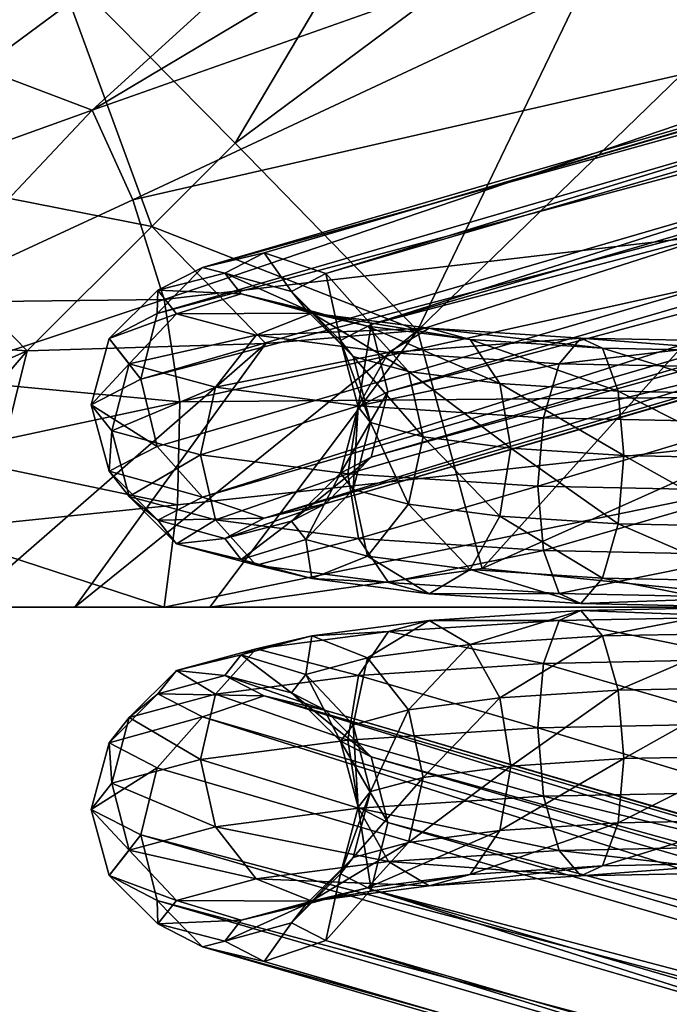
# Model space of a CAD drawing. Header units: inches. Extents: x -3.5 to 50, y -16.5 to 11.8.
# Tile 69 of 256: x 26.7 to 27.9, y -13.7 to -11.9. Entities that reach past the tile are written whole.
import ezdxf

# ---------------------------------------------------------------- set-up
doc = ezdxf.new("R2010")
doc.units = ezdxf.units.IN
doc.header["$MEASUREMENT"] = 0
doc.layers.add('AFUCH-3-BSPT', color=4, linetype='Continuous')
doc.layers.add('AFUCH-3-STUP', color=5, linetype='Continuous')

msp = doc.modelspace()

# ---------------------------------------------------------------- meshes
at = {"layer": 'AFUCH-3-BSPT'}
mesh = msp.add_polyface(dxfattribs=at)
corners = [(30.3548, -10.0906, 13.1436), (30.3548, -10.0906, 13.0186), (30.3548, -15.9174, 13.0186), (30.3998, -9.8646, 13.1436), (30.3998, -9.8646, 13.0186), (30.5278, -9.673, 13.1436), (30.5278, -9.673, 13.0186), (30.7194, -9.545, 13.1436), (30.7194, -9.545, 13.0186), (30.3998, -16.1434, 13.1436), (30.9454, -9.5001, 13.1436), (28.038, -13.004, 0.651), (27.7211, -12.9976, 0.703), (28.038, -12.986, 0.5228), (27.7614, -12.95, 0.8164), (28.038, -12.9555, 0.771), (27.7908, -12.8486, 0.8912), (28.038, -12.8536, 0.8506), (27.8016, -12.7207, 0.9074), (28.038, -12.7254, 0.8686), (27.7908, -12.6004, 0.8607), (28.038, -12.6054, 0.8202), (27.7614, -12.5202, 0.7636), (28.038, -12.5258, 0.7182), (27.7211, -12.5014, 0.642), (28.038, -12.5077, 0.59), (27.6809, -12.549, 0.5287), (28.038, -12.5562, 0.4701), (27.6515, -12.6504, 0.4538), (28.038, -12.6582, 0.3904), (27.6407, -12.7783, 0.4376), (28.038, -12.7863, 0.3724), (27.6515, -12.8985, 0.4843), (28.038, -12.9063, 0.4209), (27.6809, -12.9788, 0.5814), (32.0467, -11.2336, 13.0186), (27.3295, -12.4758, 1.8758), (32.0168, -11.1077, 13.0186), (27.3604, -12.6015, 1.8782), (32.004, -11.3595, 13.0186), (27.3295, -12.724, 1.9063), (31.9001, -11.4517, 13.0186), (27.245, -12.8105, 1.9524), (31.7629, -11.4855, 13.0186), (27.1297, -12.8379, 2.0043), (31.6292, -11.4517, 13.0186), (27.0143, -12.7987, 2.048), (31.5347, -11.3595, 13.0186), (26.9299, -12.7036, 2.0718), (26.899, -12.578, 2.0694), (31.9223, -11.0155, 13.0186), (27.245, -12.3807, 1.8996), (31.7886, -10.9817, 13.0186), (27.1297, -12.3416, 1.9434), (31.6514, -11.0155, 13.0186), (27.0143, -12.369, 1.9952), (31.5475, -11.1077, 13.0186), (26.9299, -12.4555, 2.0414), (31.5048, -11.2336, 13.0186)]
mesh.append_faces([[corners[k] for k in face] for face in [(35, 36, 37), (39, 38, 35), (41, 40, 39), (43, 42, 41), (45, 44, 43), (47, 46, 45), (36, 50, 37)]], dxfattribs={"vtx0": -1})
mesh.append_faces([[corners[k] for k in face] for face in [(38, 36, 35), (40, 38, 39), (42, 40, 41), (44, 42, 43), (46, 44, 45), (48, 46, 47)]], dxfattribs={"vtx0": -1, "vtx1": -1})
mesh.append_faces([[corners[k] for k in face] for face in [(5, 0, 9)]], dxfattribs={"vtx0": -1, "vtx1": -1, "vtx2": -1})
mesh.append_faces([[corners[k] for k in face] for face in [(14, 12, 11), (16, 14, 15), (22, 20, 21), (24, 22, 23), (26, 24, 25), (28, 26, 27), (34, 32, 33), (12, 34, 13), (49, 48, 47)]], dxfattribs={"vtx0": -1, "vtx2": -1})
mesh.append_faces([[corners[k] for k in face] for face in [(11, 12, 13), (15, 14, 11), (17, 16, 15), (19, 18, 17), (21, 20, 19), (23, 22, 21), (25, 24, 23), (27, 26, 25), (29, 28, 27), (31, 30, 29), (33, 32, 31), (13, 34, 33), (51, 50, 36), (53, 52, 51), (55, 54, 53), (57, 56, 55), (49, 58, 57)]], dxfattribs={"vtx1": -1, "vtx2": -1})
mesh.append_faces([[corners[k] for k in face] for face in [(0, 1, 2), (3, 4, 1), (1, 0, 3), (3, 5, 6), (6, 4, 3), (5, 7, 8), (8, 6, 5), (4, 6, 8), (2, 1, 4), (5, 3, 0), (10, 7, 5), (18, 16, 17), (20, 18, 19), (30, 28, 29), (32, 30, 31), (52, 50, 51), (54, 52, 53), (56, 54, 55), (58, 56, 57), (47, 58, 49)]], dxfattribs={"vtx2": -1})
mesh = msp.add_polyface(dxfattribs=at)
corners = [(28.038, -13.004, 0.651), (28.038, -13.022, 0.5228), (27.7211, -13.0104, 0.703), (27.7614, -13.0581, 0.8164), (28.038, -13.0525, 0.771), (27.7908, -13.1595, 0.8912), (28.038, -13.1545, 0.8506), (27.8016, -13.2874, 0.9074), (28.038, -13.2826, 0.8686), (27.7908, -13.4076, 0.8607), (28.038, -13.4026, 0.8202), (27.7614, -13.4879, 0.7636), (28.038, -13.4823, 0.7182), (27.7211, -13.5067, 0.642), (28.038, -13.5003, 0.59), (27.6809, -13.459, 0.5287), (28.038, -13.4518, 0.4701), (27.6515, -13.3576, 0.4538), (28.038, -13.3498, 0.3904), (28.038, -13.2217, 0.3724), (27.6407, -13.2297, 0.4376), (27.6515, -13.1095, 0.4843), (28.038, -13.1017, 0.4209), (27.6809, -13.0292, 0.5814), (32.0467, -14.7744, 13.0186), (32.0168, -14.9004, 13.0186), (27.3295, -13.5322, 1.8758), (27.3604, -13.4066, 1.8782), (32.004, -14.6485, 13.0186), (27.3295, -13.2841, 1.9063), (31.9001, -14.5563, 13.0186), (27.245, -13.1976, 1.9524), (31.7629, -14.5226, 13.0186), (27.1297, -13.1702, 2.0043), (31.6292, -14.5563, 13.0186), (27.0143, -13.2093, 2.048), (31.5347, -14.6485, 13.0186), (26.9299, -13.3044, 2.0719), (26.899, -13.4301, 2.0694), (31.9223, -14.9926, 13.0186), (27.245, -13.6273, 1.8996), (31.7886, -15.0263, 13.0186), (27.1297, -13.6665, 1.9434), (31.6514, -14.9926, 13.0186), (27.0143, -13.6391, 1.9952), (31.5475, -14.9004, 13.0186), (26.9299, -13.5526, 2.0414), (31.5048, -14.7744, 13.0186), (30.7194, -16.463, 13.1436), (30.7194, -16.463, 13.0186), (30.9454, -16.508, 13.0186), (30.5278, -16.335, 13.1436), (30.5278, -16.335, 13.0186), (30.3998, -16.1434, 13.1436), (30.3998, -16.1434, 13.0186), (30.3548, -15.9174, 13.1436), (30.3548, -15.9174, 13.0186), (30.3548, -10.0906, 13.1436), (30.3998, -9.8646, 13.0186)]
mesh.append_faces([[corners[k] for k in face] for face in [(7, 6, 5), (9, 8, 7), (21, 19, 20), (41, 40, 39), (43, 42, 41), (45, 44, 43), (47, 46, 45), (36, 38, 47)]], dxfattribs={"vtx0": -1})
mesh.append_faces([[corners[k] for k in face] for face in [(0, 1, 2), (4, 0, 3), (6, 4, 5), (8, 6, 7), (10, 8, 9), (12, 10, 11), (14, 12, 13), (16, 14, 15), (18, 16, 17), (19, 18, 20), (22, 19, 21), (1, 22, 23), (40, 26, 39), (42, 40, 41), (44, 42, 43), (46, 44, 45), (38, 46, 47)]], dxfattribs={"vtx0": -1, "vtx1": -1})
mesh.append_faces([[corners[k] for k in face] for face in [(52, 56, 58)]], dxfattribs={"vtx0": -1, "vtx1": -1, "vtx2": -1})
mesh.append_faces([[corners[k] for k in face] for face in [(3, 0, 2), (5, 4, 3), (11, 10, 9), (13, 12, 11), (15, 14, 13), (17, 16, 15), (23, 22, 21), (2, 1, 23), (38, 36, 37)]], dxfattribs={"vtx0": -1, "vtx2": -1})
mesh.append_faces([[corners[k] for k in face] for face in [(27, 24, 26), (29, 28, 27), (31, 30, 29), (33, 32, 31), (35, 34, 33), (37, 36, 35)]], dxfattribs={"vtx1": -1, "vtx2": -1})
mesh.append_faces([[corners[k] for k in face] for face in [(24, 25, 26), (28, 24, 27), (30, 28, 29), (32, 30, 31), (34, 32, 33), (36, 34, 35), (26, 25, 39), (48, 49, 50), (48, 51, 52), (52, 49, 48), (51, 53, 54), (54, 52, 51), (55, 56, 54), (54, 53, 55), (56, 55, 57), (52, 54, 56), (50, 49, 52), (53, 51, 48), (57, 55, 53)]], dxfattribs={"vtx2": -1})
mesh = msp.add_polyface(dxfattribs=at)
corners = [(27.056, -12.8759, 1.6941), (27.1807, -12.8437, 1.6816), (27.245, -12.8105, 1.9524), (27.1297, -12.8379, 2.0043), (26.9313, -12.8417, 1.6984), (27.0143, -12.7987, 2.048), (26.84, -12.7501, 1.6934), (26.9299, -12.7036, 2.0718), (26.8065, -12.6257, 1.6804), (26.899, -12.578, 2.0694), (26.84, -12.5019, 1.6629), (26.9299, -12.4555, 2.0414), (26.9313, -12.4119, 1.6456), (27.0143, -12.369, 1.9952), (27.056, -12.3797, 1.6331), (27.1297, -12.3416, 1.9434), (27.1807, -12.4139, 1.6288), (27.245, -12.3807, 1.8996), (27.272, -12.5055, 1.6338), (27.2076, -12.8777, 1.4046), (27.272, -12.7537, 1.6643), (27.0868, -12.9149, 1.3768), (27.2188, -12.9506, 1.0863), (27.3228, -12.9089, 1.151), (26.966, -12.8856, 1.3409), (27.1148, -12.9258, 1.0134), (27.3619, -12.958, 0.751), (26.8775, -12.7976, 1.3064), (27.0386, -12.8411, 0.9519), (27.3061, -12.876, 0.6678), (26.8452, -12.6746, 1.2826), (27.0108, -12.7193, 0.9183), (27.2857, -12.7552, 0.6262), (26.8775, -12.5495, 1.2759), (27.0386, -12.593, 0.9215), (27.3061, -12.6279, 0.6374), (26.966, -12.4558, 1.2881), (27.1148, -12.496, 0.9607), (27.3619, -12.5282, 0.6982), (27.0868, -12.4186, 1.3159), (27.2188, -12.4543, 1.0254), (27.296, -12.5359, 1.3864), (27.2076, -12.448, 1.3519), (27.3228, -12.4791, 1.0982)]
mesh.append_faces([[corners[k] for k in face] for face in [(30, 6, 8), (31, 27, 30), (32, 28, 31), (33, 8, 10), (34, 30, 33), (35, 31, 34)]], dxfattribs={"vtx0": -1})
mesh.append_faces([[corners[k] for k in face] for face in [(19, 20, 1), (21, 1, 0), (22, 19, 21), (24, 0, 4), (25, 21, 24), (26, 22, 25), (27, 4, 6), (28, 24, 27), (29, 25, 28), (36, 10, 12), (37, 33, 36), (38, 34, 37), (39, 12, 14), (40, 36, 39), (42, 14, 16), (43, 39, 42), (16, 41, 42)]], dxfattribs={"vtx0": -1, "vtx1": -1})
mesh.append_faces([[corners[k] for k in face] for face in [(0, 1, 2), (4, 0, 3), (6, 4, 5), (12, 10, 11), (14, 12, 13), (16, 14, 15), (18, 16, 17), (16, 18, 41)]], dxfattribs={"vtx0": -1, "vtx2": -1})
mesh.append_faces([[corners[k] for k in face] for face in [(27, 6, 30), (28, 27, 31), (29, 28, 32), (30, 8, 33), (31, 30, 34), (32, 31, 35)]], dxfattribs={"vtx1": -1})
mesh.append_faces([[corners[k] for k in face] for face in [(3, 0, 2), (5, 4, 3), (7, 6, 5), (9, 8, 7), (11, 10, 9), (13, 12, 11), (15, 14, 13), (17, 16, 15), (19, 1, 21), (23, 19, 22), (21, 0, 24), (22, 21, 25), (24, 4, 27), (25, 24, 28), (33, 10, 36), (34, 33, 37), (35, 34, 38), (36, 12, 39), (37, 36, 40), (39, 14, 42), (40, 39, 43)]], dxfattribs={"vtx1": -1, "vtx2": -1})
mesh.append_faces([[corners[k] for k in face] for face in [(8, 6, 7), (10, 8, 9)]], dxfattribs={"vtx2": -1})
mesh = msp.add_polyface(dxfattribs=at)
corners = [(27.6809, -13.0292, 0.5814), (27.438, -13.0289, 0.8534), (27.7211, -13.0104, 0.703), (27.3604, -12.6015, 1.8782), (27.3054, -12.6299, 1.6468), (27.3295, -12.4758, 1.8758), (27.272, -12.7537, 1.6643), (27.3295, -12.724, 1.9063), (27.1807, -12.8437, 1.6816), (27.245, -12.8105, 1.9524), (27.272, -12.5055, 1.6338), (27.245, -12.3807, 1.8996), (27.296, -12.784, 1.4168), (27.3284, -12.6589, 1.4101), (27.399, -12.8119, 1.1902), (27.3228, -12.9089, 1.151), (27.5142, -12.9338, 0.9477), (27.438, -12.9792, 0.8534), (27.7211, -12.9976, 0.703), (27.6809, -12.9788, 0.5814), (27.4269, -12.6855, 1.1934), (27.57, -12.8342, 1.0085), (27.7614, -12.95, 0.8164), (27.296, -12.5359, 1.3864), (27.399, -12.5637, 1.1597), (27.5904, -12.7069, 1.0197), (27.57, -12.586, 0.9781), (27.8016, -12.7207, 0.9074), (27.7908, -12.6004, 0.8607), (27.7908, -12.8486, 0.8912), (27.2076, -12.8777, 1.4046), (27.2188, -12.9506, 1.0863), (27.3619, -12.958, 0.751), (27.1148, -12.9258, 1.0134), (27.3061, -12.876, 0.6678), (27.6515, -12.8985, 0.4843), (27.6407, -12.7783, 0.4376), (27.2857, -12.7552, 0.6262), (27.6515, -12.6504, 0.4538), (27.3061, -12.6279, 0.6374), (27.6809, -12.549, 0.5287), (27.3619, -12.5282, 0.6982), (27.438, -12.4829, 0.7925), (27.1148, -12.496, 0.9607), (27.2188, -12.4543, 1.0254), (27.7211, -12.5014, 0.642), (27.5142, -12.5041, 0.8949), (27.3228, -12.4791, 1.0982), (27.7614, -12.5202, 0.7636), (27.2076, -12.448, 1.3519)]
mesh.append_faces([[corners[k] for k in face] for face in [(14, 13, 12), (21, 20, 14), (13, 10, 4), (20, 23, 13), (25, 24, 20), (27, 26, 25), (29, 25, 21), (12, 4, 6), (36, 34, 37), (38, 37, 39)]], dxfattribs={"vtx0": -1})
mesh.append_faces([[corners[k] for k in face] for face in [(16, 14, 15), (18, 16, 17), (22, 21, 16), (15, 12, 30), (17, 15, 31), (19, 17, 32), (35, 32, 34), (40, 39, 41), (42, 43, 44), (45, 41, 42), (46, 44, 47), (48, 42, 46)]], dxfattribs={"vtx0": -1, "vtx1": -1})
mesh.append_faces([[corners[k] for k in face] for face in [(0, 1, 2), (8, 6, 7), (15, 14, 12), (17, 16, 15), (19, 18, 17), (16, 21, 14), (18, 22, 16), (22, 29, 21), (28, 48, 46), (49, 23, 24), (47, 24, 26)]], dxfattribs={"vtx0": -1, "vtx2": -1})
mesh.append_faces([[corners[k] for k in face] for face in [(23, 10, 13), (24, 23, 20), (26, 24, 25), (28, 26, 27), (35, 34, 36), (36, 37, 38)]], dxfattribs={"vtx1": -1})
mesh.append_faces([[corners[k] for k in face] for face in [(3, 4, 5), (7, 6, 3), (9, 8, 7), (5, 10, 11), (12, 6, 30), (17, 31, 32), (32, 33, 34), (19, 32, 35), (38, 39, 40), (41, 43, 42), (40, 41, 45), (42, 44, 46), (45, 42, 48), (26, 28, 46), (47, 49, 24), (46, 47, 26)]], dxfattribs={"vtx1": -1, "vtx2": -1})
mesh.append_faces([[corners[k] for k in face] for face in [(6, 4, 3), (4, 10, 5), (12, 13, 4), (14, 20, 13), (21, 25, 20), (29, 27, 25)]], dxfattribs={"vtx2": -1})
mesh = msp.add_polyface(dxfattribs=at)
corners = [(27.3604, -13.4066, 1.8782), (27.3295, -13.5322, 1.8758), (27.3054, -13.3782, 1.6468), (27.272, -13.2544, 1.6643), (27.3295, -13.2841, 1.9063), (27.1807, -13.1643, 1.6816), (27.245, -13.1976, 1.9524), (27.245, -13.6273, 1.8996), (27.272, -13.5025, 1.6338), (27.6407, -13.2297, 0.4376), (28.038, -13.3498, 0.3904), (27.6515, -13.3576, 0.4538), (27.296, -13.224, 1.4168), (27.3284, -13.3491, 1.4101), (27.399, -13.1962, 1.1902), (27.3228, -13.0992, 1.151), (27.5142, -13.0742, 0.9477), (27.438, -13.0289, 0.8534), (27.7211, -13.0104, 0.703), (27.4269, -13.3225, 1.1934), (27.57, -13.1739, 1.0085), (27.7614, -13.0581, 0.8164), (27.296, -13.4721, 1.3864), (27.399, -13.4443, 1.1597), (27.5904, -13.3012, 1.0197), (27.57, -13.422, 0.9781), (27.8016, -13.2874, 0.9074), (27.7908, -13.4076, 0.8607), (27.7908, -13.1595, 0.8912), (27.2076, -13.1303, 1.4046), (27.2188, -13.0575, 1.0863), (27.3619, -13.05, 0.751), (27.6809, -13.0292, 0.5814), (27.3061, -13.132, 0.6678), (27.1148, -13.0823, 1.0134), (27.6515, -13.1095, 0.4843), (27.2857, -13.2529, 0.6262), (27.3061, -13.3802, 0.6374), (27.6809, -13.459, 0.5287), (27.3619, -13.4798, 0.6982), (27.438, -13.5251, 0.7925), (27.2188, -13.5537, 1.0254), (27.1148, -13.5121, 0.9607), (27.7211, -13.5067, 0.642), (27.5142, -13.504, 0.8949), (27.3228, -13.5289, 1.0982), (27.7614, -13.4879, 0.7636), (27.2076, -13.5601, 1.3519)]
mesh.append_faces([[corners[k] for k in face] for face in [(3, 0, 2), (2, 1, 8), (9, 10, 11), (12, 2, 13), (14, 13, 19), (20, 19, 24), (28, 24, 26)]], dxfattribs={"vtx0": -1})
mesh.append_faces([[corners[k] for k in face] for face in [(0, 1, 2), (4, 0, 3), (6, 4, 5), (1, 7, 8), (12, 29, 3), (17, 31, 30), (31, 33, 34), (32, 35, 31), (11, 38, 37), (39, 40, 42), (38, 43, 39), (40, 44, 41), (43, 46, 40), (25, 44, 27), (45, 23, 47), (44, 25, 45)]], dxfattribs={"vtx0": -1, "vtx1": -1})
mesh.append_faces([[corners[k] for k in face] for face in [(5, 4, 3), (15, 12, 14), (17, 15, 16), (16, 14, 20), (18, 16, 21), (21, 20, 28), (27, 44, 46), (47, 23, 22), (45, 25, 23)]], dxfattribs={"vtx0": -1, "vtx2": -1})
mesh.append_faces([[corners[k] for k in face] for face in [(22, 13, 8), (23, 19, 22), (25, 24, 23), (27, 26, 25), (35, 9, 33), (9, 11, 36)]], dxfattribs={"vtx1": -1})
mesh.append_faces([[corners[k] for k in face] for face in [(16, 15, 14), (18, 17, 16), (21, 16, 20), (15, 29, 12), (17, 30, 15), (32, 31, 17), (35, 33, 31), (38, 39, 37), (40, 41, 42), (43, 40, 39), (44, 45, 41), (46, 44, 40)]], dxfattribs={"vtx1": -1, "vtx2": -1})
mesh.append_faces([[corners[k] for k in face] for face in [(14, 12, 13), (20, 14, 19), (13, 2, 8), (19, 13, 22), (24, 19, 23), (26, 24, 25), (28, 20, 24), (12, 3, 2), (9, 36, 33), (11, 37, 36)]], dxfattribs={"vtx2": -1})
mesh = msp.add_polyface(dxfattribs=at)
corners = [(27.056, -13.1321, 1.6941), (27.245, -13.1976, 1.9524), (27.1807, -13.1643, 1.6816), (27.1297, -13.1702, 2.0043), (26.9313, -13.1664, 1.6984), (27.0143, -13.2093, 2.048), (26.84, -13.2579, 1.6934), (26.9299, -13.3044, 2.0719), (26.8065, -13.3823, 1.6804), (26.899, -13.4301, 2.0694), (26.84, -13.5061, 1.6629), (26.9299, -13.5526, 2.0414), (26.9313, -13.5962, 1.6456), (27.0143, -13.6391, 1.9952), (27.056, -13.6284, 1.6331), (27.1297, -13.6665, 1.9434), (27.1807, -13.5941, 1.6288), (27.245, -13.6273, 1.8996), (27.272, -13.5025, 1.6338), (27.2076, -13.1303, 1.4046), (27.272, -13.2544, 1.6643), (27.0868, -13.0931, 1.3768), (27.2188, -13.0575, 1.0863), (27.3228, -13.0992, 1.151), (26.966, -13.1225, 1.3409), (27.1148, -13.0823, 1.0134), (27.3619, -13.05, 0.751), (26.8775, -13.2104, 1.3064), (27.0386, -13.1669, 0.9519), (27.3061, -13.132, 0.6678), (26.8452, -13.3334, 1.2826), (27.0108, -13.2887, 0.9183), (27.2857, -13.2529, 0.6262), (26.8775, -13.4586, 1.2759), (27.0386, -13.415, 0.9215), (27.3061, -13.3802, 0.6374), (26.966, -13.5523, 1.2881), (27.1148, -13.5121, 0.9607), (27.3619, -13.4798, 0.6982), (27.0868, -13.5894, 1.3159), (27.2188, -13.5537, 1.0254), (27.296, -13.4721, 1.3864), (27.2076, -13.5601, 1.3519), (27.3228, -13.5289, 1.0982)]
mesh.append_faces([[corners[k] for k in face] for face in [(8, 7, 6), (10, 9, 8)]], dxfattribs={"vtx0": -1})
mesh.append_faces([[corners[k] for k in face] for face in [(3, 1, 0), (5, 3, 4), (7, 5, 6), (9, 7, 8), (11, 9, 10), (13, 11, 12), (15, 13, 14), (17, 15, 16), (19, 21, 2), (23, 22, 19), (21, 24, 0), (22, 25, 21), (24, 27, 4), (25, 28, 24), (33, 36, 10), (34, 37, 33), (35, 38, 34), (36, 39, 12), (37, 40, 36), (39, 42, 14), (40, 43, 39)]], dxfattribs={"vtx0": -1, "vtx1": -1})
mesh.append_faces([[corners[k] for k in face] for face in [(0, 1, 2), (4, 3, 0), (6, 5, 4), (12, 11, 10), (14, 13, 12), (16, 15, 14), (18, 17, 16), (16, 41, 18)]], dxfattribs={"vtx0": -1, "vtx2": -1})
mesh.append_faces([[corners[k] for k in face] for face in [(27, 30, 6), (28, 31, 27), (29, 32, 28), (30, 33, 8), (31, 34, 30), (32, 35, 31)]], dxfattribs={"vtx1": -1})
mesh.append_faces([[corners[k] for k in face] for face in [(19, 2, 20), (21, 0, 2), (22, 21, 19), (24, 4, 0), (25, 24, 21), (26, 25, 22), (27, 6, 4), (28, 27, 24), (29, 28, 25), (36, 12, 10), (37, 36, 33), (38, 37, 34), (39, 14, 12), (40, 39, 36), (42, 16, 14), (43, 42, 39), (16, 42, 41)]], dxfattribs={"vtx1": -1, "vtx2": -1})
mesh.append_faces([[corners[k] for k in face] for face in [(30, 8, 6), (31, 30, 27), (32, 31, 28), (33, 10, 8), (34, 33, 30), (35, 34, 31)]], dxfattribs={"vtx2": -1})
at = {"layer": 'AFUCH-3-STUP'}
mesh = msp.add_polyface(dxfattribs=at)
corners = [(27.9498, -9.8327, 17.1054), (27.9102, -10.3134, 17.0557), (28.391, -10.2739, 17.1054), (28.2562, -10.7121, 17.0557), (27.6383, -11.1872, 16.9436), (27.869, -11.5461, 16.943), (28.5762, -11.4504, 13.1888), (28.3956, -11.1273, 13.1919), (28.7931, -11.3484, 13.1421), (28.8797, -10.3097, 13.1191), (28.6512, -10.4787, 13.1235), (28.1874, -10.0362, 13.1254), (28.4583, -10.6216, 13.1347), (28.1749, -10.8314, 13.1985), (27.8191, -10.4045, 13.1964), (27.9794, -10.2443, 13.1469), (27.914, -9.344, 13.1191), (28.5526, -11.172, 17.0557), (28.2547, -9.4756, 17.1594), (28.9315, -10.2298, 17.1571), (27.3922, -10.0487, 13.1985), (27.6021, -9.7654, 13.1347), (27.9385, -9.2578, 17.1565), (28.2389, -8.8388, 17.2082), (27.914, -9.344, 13.1191), (27.673, -9.628, 17.104), (26.8087, -12.0748, 13.7759), (28.9221, -9.3527, 17.214), (28.5628, -10.5022, 17.1043), (28.9008, -10.9827, 17.1072), (28.7256, -10.9301, 13.1311), (27.1503, -9.2619, 13.125), (28.8797, -10.3097, 13.1191)]
mesh.append_faces([[corners[k] for k in face] for face in [(13, 8, 7)]], dxfattribs={"vtx0": -1, "vtx1": -1})
mesh.append_faces([[corners[k] for k in face] for face in [(0, 1, 2), (3, 4, 5), (9, 10, 11), (12, 8, 13), (9, 11, 16), (3, 5, 17), (1, 4, 3), (18, 2, 19), (18, 0, 2), (15, 21, 11), (11, 12, 15), (12, 13, 15), (22, 18, 23), (16, 24, 9), (25, 1, 0), (10, 12, 11), (23, 18, 27), (28, 3, 17), (2, 1, 3), (28, 17, 29), (10, 30, 12), (12, 30, 8), (22, 0, 18), (25, 0, 22), (31, 16, 11), (2, 28, 19), (2, 3, 28), (32, 9, 24)]], dxfattribs={"vtx0": -1, "vtx1": -1, "vtx2": -1})
mesh.append_faces([[corners[k] for k in face] for face in [(15, 14, 20)]], dxfattribs={"vtx0": -1, "vtx2": -1})
mesh.append_faces([[corners[k] for k in face] for face in [(6, 7, 8), (13, 14, 15), (13, 7, 26)]], dxfattribs={"vtx1": -1, "vtx2": -1})
mesh = msp.add_polyface(dxfattribs=at)
corners = [(27.6383, -11.1872, 16.9436), (27.0756, -12.1368, 16.7766), (27.869, -11.5461, 16.943), (26.9426, -12.4293, 13.7839), (26.8845, -12.2426, 13.7792), (28.7326, -11.8197, 13.1864), (27.4161, -12.4868, 16.8134), (26.9428, -13.0041, 13.8134), (28.2456, -13.0041, 16.9416), (27.0279, -13.0041, 16.7247), (26.601, -11.9968, 13.8178), (26.3703, -11.8534, 13.8442), (28.1749, -10.8314, 13.1985), (26.7376, -11.7938, 16.7575), (28.8922, -12.6042, 13.191), (26.9676, -12.813, 13.8022), (26.6873, -12.5251, 16.6693), (26.5676, -13.0041, 16.6224), (27.1328, -12.5114, 16.7601), (27.5366, -12.9317, 16.8234), (26.351, -12.1804, 16.6369), (26.9201, -12.2923, 16.735), (26.8087, -12.0748, 13.7759), (28.5762, -11.4504, 13.1888), (26.5032, -12.8609, 13.9551), (26.4136, -13.0041, 13.9889), (26.7759, -13.0041, 16.6706), (26.1972, -12.2953, 13.9841), (28.8408, -12.2067, 13.1866), (26.9721, -12.6204, 13.7909), (26.5153, -12.718, 13.9432), (26.503, -12.5758, 13.9345), (26.4696, -12.4346, 13.9275)]
mesh.append_faces([[corners[k] for k in face] for face in [(7, 9, 25)]], dxfattribs={"vtx0": -1, "vtx1": -1})
mesh.append_faces([[corners[k] for k in face] for face in [(0, 1, 2), (3, 4, 5), (2, 1, 6), (7, 8, 9), (10, 11, 12), (1, 0, 13), (14, 7, 15), (16, 17, 18), (6, 9, 19), (20, 21, 13), (4, 22, 23), (16, 21, 20), (16, 18, 21), (15, 7, 24), (6, 18, 26), (18, 6, 21), (22, 10, 12), (27, 10, 22), (28, 29, 3), (30, 31, 29), (21, 1, 13), (21, 6, 1), (15, 24, 30), (30, 29, 15), (31, 3, 29), (32, 3, 31), (4, 3, 32), (32, 22, 4)]], dxfattribs={"vtx0": -1, "vtx1": -1, "vtx2": -1})
mesh.append_faces([[corners[k] for k in face] for face in [(6, 26, 9), (25, 9, 26), (24, 7, 25), (18, 17, 26), (25, 26, 17)]], dxfattribs={"vtx0": -1, "vtx2": -1})
mesh = msp.add_polyface(dxfattribs=at)
corners = [(28.941, -13.0041, 13.1837), (28.2456, -13.0041, 16.9416), (26.9428, -13.0041, 13.8134), (28.3956, -11.1273, 13.1919), (28.5762, -11.4504, 13.1888), (26.8087, -12.0748, 13.7759), (28.2456, -13.0041, 16.9416), (28.6321, -11.8362, 17.028), (28.5526, -11.172, 17.0557), (27.869, -11.5461, 16.943), (29.0247, -13.0041, 17.0557), (28.2456, -13.0041, 16.9416), (29.2925, -12.502, 17.0953), (28.2212, -12.6251, 16.9417), (28.8922, -12.6042, 13.191), (27.5366, -12.9317, 16.8234), (27.4161, -12.4868, 16.8134), (28.1489, -12.2519, 16.942), (28.0307, -11.8904, 16.9424), (26.9426, -12.4293, 13.7839), (28.7326, -11.8197, 13.1864), (28.8408, -12.2067, 13.1866), (29.0762, -12.1539, 13.141), (27.0279, -13.0041, 16.7247), (28.9587, -11.7419, 13.1412), (29.2078, -12.0067, 17.0963), (29.3859, -13.0041, 13.1266), (29.1259, -13.0041, 13.1465), (29.1383, -12.5769, 13.142), (26.9721, -12.6204, 13.7909), (26.8845, -12.2426, 13.7792), (28.9008, -10.9827, 17.1072), (29.0703, -11.5271, 17.098), (26.9676, -12.813, 13.8022), (28.7931, -11.3484, 13.1421), (29.0941, -11.6959, 13.1302)]
mesh.append_faces([[corners[k] for k in face] for face in [(0, 1, 2), (26, 1, 27), (27, 1, 0), (20, 30, 4)]], dxfattribs={"vtx0": -1, "vtx1": -1})
mesh.append_faces([[corners[k] for k in face] for face in [(2, 1, 6), (7, 8, 9), (12, 13, 11), (15, 11, 13), (16, 17, 18), (18, 17, 7), (22, 20, 24), (7, 17, 13), (15, 13, 17), (16, 18, 9), (9, 18, 7), (15, 17, 16), (25, 13, 12), (25, 7, 13), (31, 7, 32), (33, 29, 14), (24, 4, 34), (24, 34, 35)]], dxfattribs={"vtx0": -1, "vtx1": -1, "vtx2": -1})
mesh.append_faces([[corners[k] for k in face] for face in [(12, 11, 10), (19, 20, 21), (15, 23, 11), (6, 11, 23)]], dxfattribs={"vtx0": -1, "vtx2": -1})
mesh.append_faces([[corners[k] for k in face] for face in [(3, 4, 5), (10, 11, 1), (21, 20, 22), (14, 21, 28), (21, 14, 29), (20, 4, 24)]], dxfattribs={"vtx1": -1, "vtx2": -1})
mesh.append_faces([[corners[k] for k in face] for face in [(14, 0, 2)]], dxfattribs={"vtx2": -1})
mesh = msp.add_polyface(dxfattribs=at)
corners = [(26.1709, -13.0041, 14.0779), (26.5676, -13.0041, 16.6224), (26.277, -13.0041, 16.5484), (25.9653, -12.2584, 16.5476), (26.351, -12.1804, 16.6369), (26.0103, -11.8401, 16.6386), (26.503, -12.5758, 13.9345), (26.168, -12.6858, 14.0589), (26.4696, -12.4346, 13.9275), (26.4136, -13.0041, 13.9889), (26.6873, -12.5251, 16.6693), (26.2372, -12.7242, 16.548), (26.1395, -12.4887, 16.5477), (26.1525, -12.8956, 14.0824), (26.7376, -11.7938, 16.7575), (26.3969, -11.4534, 16.7585), (26.5153, -12.718, 13.9432), (26.5032, -12.8609, 13.9551), (25.7964, -11.631, 16.6573), (26.1529, -12.5801, 14.0496), (26.1972, -12.2953, 13.9841), (26.0847, -12.139, 13.9786), (26.3703, -11.8534, 13.8442), (25.9808, -12.7934, 16.4754), (25.964, -13.0041, 16.4533), (25.9283, -12.0265, 13.9841), (26.8087, -12.0748, 13.7759), (26.601, -11.9968, 13.8178), (26.0064, -12.8232, 14.1354), (26.0037, -12.6481, 14.113), (26.2269, -11.6226, 13.8178), (25.9174, -12.3063, 14.0643), (25.9909, -13.0041, 14.1512)]
mesh.append_faces([[corners[k] for k in face] for face in [(9, 1, 0)]], dxfattribs={"vtx0": -1, "vtx1": -1})
mesh.append_faces([[corners[k] for k in face] for face in [(3, 4, 5), (6, 7, 8), (11, 10, 12), (5, 14, 15), (12, 10, 4), (13, 16, 17), (5, 15, 18), (4, 14, 5), (10, 11, 2), (19, 20, 8), (12, 4, 3), (21, 22, 20), (13, 7, 16), (21, 25, 22), (20, 26, 8), (20, 22, 27), (16, 7, 6), (7, 13, 28), (7, 28, 29), (29, 20, 19), (25, 30, 22), (17, 9, 13), (21, 20, 31), (23, 2, 11), (23, 11, 12), (19, 7, 29), (8, 7, 19)]], dxfattribs={"vtx0": -1, "vtx1": -1, "vtx2": -1})
mesh.append_faces([[corners[k] for k in face] for face in [(0, 1, 2), (23, 24, 2)]], dxfattribs={"vtx0": -1, "vtx2": -1})
mesh.append_faces([[corners[k] for k in face] for face in [(2, 1, 10), (9, 0, 13), (0, 32, 13)]], dxfattribs={"vtx1": -1, "vtx2": -1})

doc.saveas('drawing.dxf')
